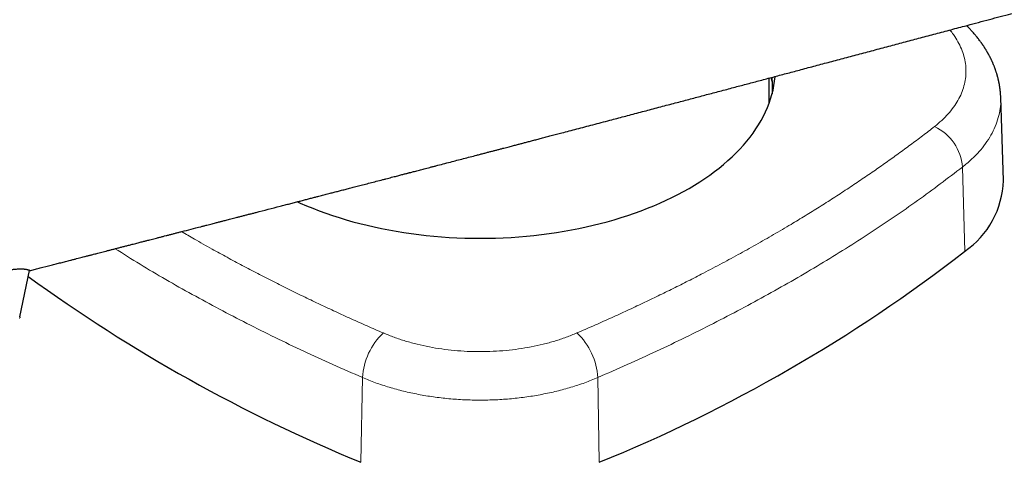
# Model space of a CAD drawing. Header units: millimetres. Extents: x 8 to 1170, y 12 to 886.
# Tile 68 of 256: x 918 to 1000, y 116 to 153. Entities that reach past the tile are written whole.
import ezdxf

# ---------------------------------------------------------------- set-up
doc = ezdxf.new("R2010")
doc.units = ezdxf.units.MM

msp = doc.modelspace()

# ---------------------------------------------------------------- linework, layer by layer
at = {"color": 7, "linetype": 'Continuous', "lineweight": 30}
for p, q in [((980.615, 146.253), (980.615, 148.323)), ((1000.248, 139.732), (1000.025, 146.693)), ((917.771, 128.299), (918.567, 132.191))]:
    msp.add_line(p, q, dxfattribs=at)
at = {"color": 8, "linetype": 'Continuous', "lineweight": 0}
for p, q in [((996.818, 140.856), (997, 133.779)), ((946.501, 123.198), (946.369, 116.092)), ((966.229, 123.198), (966.361, 116.092))]:
    msp.add_line(p, q, dxfattribs=at)
at = {"color": 7, "linetype": 'Continuous', "lineweight": 30, "flags": 128}
for points in [[(941.037, 137.945), (941.283, 137.835), (941.803, 137.611), (942.333, 137.394), (942.872, 137.186), (943.42, 136.987), (943.978, 136.795), (944.544, 136.612), (945.118, 136.438), (945.699, 136.272), (946.288, 136.116), (946.884, 135.968), (947.487, 135.829), (948.095, 135.699), (948.709, 135.579), (949.329, 135.468), (949.953, 135.366), (950.582, 135.274), (951.214, 135.192), (951.85, 135.119), (952.49, 135.055), (953.132, 135.001), (953.776, 134.957), (954.422, 134.923), (955.069, 134.899), (955.717, 134.884), (956.365, 134.879), (957.014, 134.884), (957.662, 134.899), (958.309, 134.923), (958.955, 134.957), (959.599, 135.001), (960.241, 135.055), (960.88, 135.119), (961.516, 135.192), (962.149, 135.274), (962.778, 135.366), (963.402, 135.468), (964.021, 135.579), (964.635, 135.699), (965.244, 135.829), (965.846, 135.968), (966.442, 136.116), (967.031, 136.272), (967.613, 136.438), (968.187, 136.612), (968.753, 136.795), (969.31, 136.987), (969.859, 137.186), (970.398, 137.394), (970.928, 137.611), (971.447, 137.835), (971.957, 138.066), (972.455, 138.306), (972.943, 138.553), (973.419, 138.807), (973.884, 139.068), (974.337, 139.336), (974.777, 139.611), (975.204, 139.893), (975.619, 140.181), (976.021, 140.475), (976.409, 140.775), (976.783, 141.08), (977.143, 141.392), (977.49, 141.708), (977.821, 142.03), (978.138, 142.357), (978.44, 142.688), (978.727, 143.024), (978.998, 143.364), (979.254, 143.708), (979.495, 144.056), (979.719, 144.407), (979.928, 144.762), (980.12, 145.119), (980.296, 145.48), (980.456, 145.843), (980.599, 146.208), (980.726, 146.575), (980.835, 146.944), (980.928, 147.315), (981.005, 147.686), (981.064, 148.059), (981.106, 148.433), (981.108, 148.452)], [(980.752, 148.359), (980.835, 148.075), (980.856, 148)], [(917.771, 128.299), (917.764, 128.269), (917.752, 128.219)]]:
    msp.add_lwpolyline(points, dxfattribs=at)
at = {"color": 8, "linetype": 'Continuous', "lineweight": 0, "flags": 128}
msp.add_lwpolyline([(917.752, 128.219), (917.733, 128.15)], dxfattribs=at)
at = {"color": 8, "linetype": 'Continuous', "lineweight": 0}
for centre, radius, start, end in [((992.755, 140.553), 4.075, 4.26163, 65.11681), ((952.007, 122.904), 5.513, 132.96348, 176.94582), ((960.724, 122.904), 5.513, 3.05418, 47.03652)]:
    msp.add_arc(centre, radius, start, end, dxfattribs=at)
at = {"color": 7, "linetype": 'Continuous', "lineweight": 30}
for centre, radius, start, end in [((992.8, 139.933), 7.45, 304.30857, 358.44742), ((917.091, 236.821), 130.395, 292.20091, 307.79372), ((997.397, 240.192), 134.181, 233.96595, 247.64815)]:
    msp.add_arc(centre, radius, start, end, dxfattribs=at)
at = {"color": 8, "linetype": 'Continuous', "lineweight": 0}
for points, knots in [([(978.405, 207.978), (978.404, 207.978), (978.401, 207.978), (978.425, 207.962), (978.473, 207.932), (978.545, 207.889), (978.64, 207.832), (978.758, 207.763), (978.899, 207.68), (979.064, 207.584), (979.252, 207.474), (979.463, 207.351), (979.701, 207.213), (979.967, 207.058), (980.261, 206.888), (980.581, 206.703), (980.925, 206.504), (981.293, 206.291), (981.697, 206.058), (982.14, 205.803), (982.624, 205.525), (983.136, 205.231), (983.676, 204.921), (984.243, 204.597), (984.838, 204.257), (985.443, 203.913), (986.054, 203.564), (986.671, 203.214), (987.309, 202.852), (987.969, 202.479), (988.651, 202.094), (989.375, 201.686), (990.142, 201.254), (990.956, 200.798), (991.794, 200.329), (992.654, 199.848), (993.537, 199.355), (994.442, 198.851), (995.344, 198.35), (996.238, 197.854), (997.124, 197.363), (998.026, 196.864), (998.945, 196.357), (999.881, 195.841), (1000.818, 195.325), (1001.755, 194.81), (1002.691, 194.297), (1003.64, 193.777), (1004.601, 193.251), (1005.574, 192.719), (1006.559, 192.181), (1007.554, 191.638), (1008.577, 191.081), (1009.626, 190.51), (1010.702, 189.925), (1011.787, 189.335), (1012.883, 188.741), (1013.988, 188.141), (1015.084, 187.547), (1016.171, 186.958), (1017.248, 186.375), (1018.332, 185.789), (1019.422, 185.2), (1020.516, 184.609), (1021.616, 184.015), (1022.72, 183.418), (1023.844, 182.811), (1024.99, 182.192), (1026.156, 181.562), (1027.324, 180.931), (1028.493, 180.299), (1029.664, 179.666), (1030.818, 179.042), (1031.953, 178.428), (1033.071, 177.823), (1034.187, 177.218), (1035.302, 176.614), (1036.415, 176.011), (1037.525, 175.408), (1038.632, 174.807), (1039.753, 174.197), (1040.888, 173.58), (1042.034, 172.956), (1043.175, 172.334), (1044.309, 171.715), (1045.436, 171.1), (1046.589, 170.469), (1047.768, 169.825), (1048.971, 169.167), (1050.162, 168.515), (1051.343, 167.868), (1052.511, 167.228), (1053.667, 166.595), (1054.778, 165.986), (1055.844, 165.402), (1056.868, 164.842), (1057.879, 164.289), (1058.876, 163.744), (1059.861, 163.207), (1060.816, 162.686), (1061.743, 162.182), (1062.642, 161.694), (1063.526, 161.214), (1064.396, 160.743), (1065.252, 160.281), (1066.092, 159.827), (1066.918, 159.383), (1067.74, 158.942), (1068.558, 158.503), (1069.37, 158.068), (1070.164, 157.644), (1070.939, 157.23), (1071.694, 156.828), (1072.419, 156.441), (1073.112, 156.072), (1073.776, 155.718), (1074.42, 155.374), (1075.044, 155.04), (1075.647, 154.716), (1076.23, 154.402), (1076.791, 154.098), (1077.341, 153.801), (1077.876, 153.509), (1078.396, 153.225), (1078.892, 152.952), (1079.364, 152.692), (1079.813, 152.443), (1080.231, 152.212), (1080.62, 151.996), (1080.98, 151.796), (1081.319, 151.609), (1081.635, 151.435), (1081.93, 151.275), (1082.202, 151.128), (1082.452, 150.996), (1082.684, 150.877), (1082.896, 150.773), (1083.088, 150.685), (1083.256, 150.615), (1083.401, 150.562), (1083.522, 150.527), (1083.623, 150.51), (1083.7, 150.514), (1083.747, 150.532), (1083.758, 150.556), (1083.761, 150.564)], [0, 0, 0, 0, 0.003461, 0.010525, 0.017589, 0.024333, 0.031077, 0.037822, 0.044568, 0.051314, 0.058063, 0.06481, 0.071557, 0.078623, 0.085689, 0.092754, 0.099819, 0.106883, 0.113947, 0.121653, 0.129359, 0.137065, 0.144772, 0.152479, 0.160187, 0.167896, 0.174964, 0.182034, 0.189103, 0.196171, 0.203238, 0.210303, 0.218011, 0.225718, 0.233424, 0.241131, 0.248837, 0.256543, 0.26425, 0.271315, 0.27838, 0.285446, 0.292513, 0.299581, 0.306651, 0.313399, 0.320146, 0.326891, 0.333636, 0.340381, 0.347124, 0.353868, 0.360611, 0.367675, 0.374739, 0.381804, 0.388868, 0.395933, 0.402998, 0.409743, 0.416488, 0.423235, 0.429983, 0.436731, 0.443478, 0.450224, 0.456969, 0.464034, 0.471099, 0.478163, 0.485227, 0.492291, 0.499355, 0.506098, 0.512841, 0.519584, 0.526328, 0.533073, 0.539818, 0.546564, 0.553311, 0.560381, 0.567449, 0.574516, 0.581583, 0.588648, 0.595713, 0.603419, 0.611125, 0.618831, 0.626537, 0.634244, 0.64195, 0.649657, 0.656722, 0.663788, 0.670856, 0.677924, 0.684993, 0.692062, 0.698808, 0.705553, 0.712297, 0.71904, 0.725784, 0.732526, 0.739269, 0.746012, 0.753075, 0.760139, 0.767203, 0.774268, 0.781333, 0.788399, 0.795144, 0.801891, 0.808639, 0.815386, 0.822132, 0.828877, 0.835622, 0.842366, 0.84943, 0.856494, 0.863558, 0.870622, 0.877685, 0.884749, 0.891492, 0.898236, 0.90498, 0.911725, 0.91847, 0.925217, 0.931964, 0.938712, 0.94578, 0.952846, 0.959911, 0.966976, 0.97404, 0.981104, 0.988809, 0.996514, 1, 1, 1, 1]), ([(1061.811, 139.909), (1061.471, 140.121), (1060.791, 140.544), (1059.703, 141.216), (1058.566, 141.914), (1057.375, 142.642), (1056.135, 143.397), (1054.874, 144.162), (1053.601, 144.931), (1052.318, 145.703), (1051, 146.494), (1049.647, 147.304), (1048.233, 148.147), (1046.758, 149.024), (1045.221, 149.935), (1043.649, 150.864), (1042.041, 151.811), (1040.401, 152.775), (1038.766, 153.734), (1037.145, 154.684), (1035.541, 155.62), (1033.923, 156.564), (1032.29, 157.514), (1030.609, 158.489), (1028.883, 159.488), (1027.111, 160.512), (1025.328, 161.539), (1023.535, 162.57), (1021.737, 163.601), (1019.977, 164.609), (1018.26, 165.591), (1016.584, 166.546), (1014.915, 167.496), (1013.251, 168.441), (1011.561, 169.399), (1009.849, 170.367), (1008.119, 171.343), (1006.403, 172.308), (1004.703, 173.262), (1003.023, 174.202), (1001.399, 175.109), (999.837, 175.98), (998.335, 176.814), (996.862, 177.631), (995.418, 178.429), (993.975, 179.223), (992.539, 180.012), (991.114, 180.792), (989.729, 181.546), (988.385, 182.276), (987.081, 182.981), (985.844, 183.647), (984.675, 184.273), (983.576, 184.859), (982.524, 185.417), (981.521, 185.946), (980.546, 186.456), (979.604, 186.946), (978.701, 187.41), (977.856, 187.841), (977.068, 188.237), (976.337, 188.601), (975.675, 188.924), (975.083, 189.209), (974.559, 189.454), (974.092, 189.667), (973.682, 189.846), (973.323, 189.995), (973.017, 190.111), (972.771, 190.191), (972.59, 190.234), (972.474, 190.239), (972.423, 190.207), (972.439, 190.138), (972.495, 190.056), (972.568, 189.985), (972.594, 189.96)], [0, 0, 0, 0, 0.014001, 0.027986, 0.041976, 0.055992, 0.070057, 0.084087, 0.097232, 0.110346, 0.123444, 0.136545, 0.149664, 0.163509, 0.177363, 0.191245, 0.205175, 0.219173, 0.233187, 0.24634, 0.259461, 0.272565, 0.285667, 0.298782, 0.31269, 0.326604, 0.340543, 0.354524, 0.368567, 0.382541, 0.395631, 0.408707, 0.421783, 0.434874, 0.447993, 0.461904, 0.475817, 0.489751, 0.503724, 0.517752, 0.531763, 0.544905, 0.55802, 0.571123, 0.584227, 0.597348, 0.611265, 0.625165, 0.639066, 0.652984, 0.666938, 0.680973, 0.694182, 0.707346, 0.72048, 0.733598, 0.746714, 0.760624, 0.774503, 0.78837, 0.802242, 0.816136, 0.830157, 0.843378, 0.85655, 0.869688, 0.882807, 0.895922, 0.909847, 0.923749, 0.937648, 0.951561, 0.965508, 0.979536, 0.992734, 1, 1, 1, 1]), ([(994.469, 144.25), (994.677, 144.42), (995.092, 144.759), (995.622, 145.302), (996.078, 145.864), (996.453, 146.446), (996.746, 147.044), (996.956, 147.654), (997.083, 148.275), (997.124, 148.902), (997.081, 149.53), (996.954, 150.153), (996.743, 150.768), (996.448, 151.372), (996.12, 151.902), (995.859, 152.221), (995.753, 152.35)], [0, 0, 0, 0, 0.073802, 0.147211, 0.220347, 0.293325, 0.366257, 0.439251, 0.51241, 0.585834, 0.659053, 0.732013, 0.804811, 0.877552, 0.950342, 1, 1, 1, 1]), ([(1000.015, 146.693), (1000.02, 146.633), (1000.045, 146.32), (999.988, 145.753), (999.839, 144.998), (999.58, 144.254), (999.222, 143.525), (998.765, 142.816), (998.21, 142.131), (997.57, 141.473), (997.069, 141.062), (996.818, 140.856)], [0, 0, 0, 0, 0.028696, 0.15011, 0.271525, 0.392938, 0.514352, 0.635765, 0.757178, 0.878589, 1, 1, 1, 1]), ([(964.482, 126.938), (964.943, 127.138), (965.86, 127.536), (967.212, 128.141), (968.54, 128.747), (969.844, 129.356), (971.128, 129.97), (972.398, 130.59), (973.659, 131.221), (975.019, 131.917), (976.47, 132.678), (977.999, 133.505), (979.503, 134.342), (980.983, 135.189), (982.358, 136.001), (983.633, 136.773), (984.813, 137.505), (985.982, 138.247), (987.137, 138.998), (988.272, 139.755), (989.363, 140.502), (990.417, 141.239), (991.441, 141.973), (992.458, 142.719), (993.471, 143.478), (994.135, 143.992), (994.469, 144.25)], [0, 0, 0, 0, 0.040292, 0.080126, 0.119565, 0.158675, 0.197529, 0.236202, 0.275268, 0.314498, 0.363737, 0.412916, 0.461809, 0.5107, 0.559694, 0.600402, 0.64114, 0.682039, 0.723222, 0.764323, 0.804842, 0.843231, 0.881875, 0.920841, 0.960196, 1, 1, 1, 1]), ([(996.818, 140.856), (995.58, 139.916), (993.102, 138.035), (989.109, 135.32), (984.924, 132.69), (980.535, 130.156), (975.953, 127.725), (971.199, 125.391), (967.886, 123.929), (966.229, 123.198)], [0, 0, 0, 0, 0.142862, 0.285719, 0.428573, 0.571427, 0.714281, 0.857138, 1, 1, 1, 1]), ([(931.327, 135.441), (931.683, 135.233), (932.527, 134.74), (933.802, 134.021), (935.144, 133.283), (936.418, 132.598), (937.712, 131.918), (939.024, 131.245), (940.348, 130.583), (941.656, 129.944), (942.95, 129.327), (944.239, 128.725), (945.551, 128.126), (946.888, 127.529), (947.794, 127.136), (948.249, 126.938)], [0, 0, 0, 0, 0.06797, 0.161294, 0.238835, 0.316436, 0.39434, 0.472787, 0.551077, 0.628259, 0.701383, 0.774992, 0.849217, 0.924181, 1, 1, 1, 1]), ([(946.501, 123.198), (944.845, 123.929), (941.532, 125.391), (936.776, 127.724), (932.202, 130.159), (928.525, 132.256), (926.452, 133.573), (925.765, 134.009)], [0, 0, 0, 0, 0.222437, 0.444867, 0.667293, 0.889717, 1, 1, 1, 1]), ([(948.249, 126.938), (948.549, 126.815), (949.147, 126.57), (950.101, 126.256), (951.086, 125.986), (952.104, 125.764), (953.146, 125.591), (954.21, 125.466), (955.289, 125.391), (956.376, 125.367), (957.462, 125.392), (958.538, 125.468), (959.598, 125.592), (960.638, 125.766), (961.652, 125.988), (962.635, 126.257), (963.586, 126.57), (964.182, 126.815), (964.482, 126.938)], [0, 0, 0, 0, 0.063071, 0.125807, 0.188309, 0.250676, 0.313004, 0.375385, 0.437907, 0.500655, 0.563228, 0.625579, 0.687793, 0.749958, 0.812164, 0.874507, 0.937086, 1, 1, 1, 1]), ([(966.229, 123.198), (965.868, 123.05), (965.146, 122.755), (963.992, 122.377), (962.795, 122.051), (961.557, 121.782), (960.288, 121.571), (958.994, 121.419), (957.684, 121.328), (956.365, 121.297), (955.047, 121.328), (953.737, 121.419), (952.443, 121.571), (951.173, 121.782), (949.936, 122.051), (948.739, 122.377), (947.585, 122.755), (946.862, 123.05), (946.501, 123.198)], [0, 0, 0, 0, 0.062499, 0.124998, 0.187498, 0.249998, 0.312498, 0.374999, 0.437499, 0.5, 0.562501, 0.625001, 0.687502, 0.750002, 0.812502, 0.875002, 0.937501, 1, 1, 1, 1])]:
    msp.add_open_spline(points, degree=3, knots=knots, dxfattribs=at)
at = {"color": 7, "linetype": 'Continuous', "lineweight": 30}
for points, knots in [([(972.407, 190.183), (972.368, 190.215), (972.239, 190.318), (972.089, 190.453), (971.957, 190.59), (971.894, 190.687), (971.896, 190.747), (971.96, 190.77), (972.082, 190.758), (972.263, 190.713), (972.504, 190.633), (972.808, 190.517), (973.18, 190.363), (973.622, 190.169), (974.129, 189.938), (974.7, 189.668), (975.336, 189.362), (976.02, 189.026), (976.747, 188.664), (977.512, 188.278), (978.33, 187.861), (979.201, 187.412), (980.138, 186.925), (981.144, 186.398), (982.222, 185.83), (983.355, 185.228), (984.544, 184.593), (985.786, 183.926), (987.053, 183.244), (988.334, 182.55), (989.626, 181.849), (990.952, 181.126), (992.314, 180.382), (993.741, 179.598), (995.234, 178.776), (996.793, 177.914), (998.386, 177.031), (1000.011, 176.127), (1001.668, 175.203), (1003.319, 174.281), (1004.955, 173.364), (1006.574, 172.456), (1008.206, 171.537), (1009.852, 170.609), (1011.55, 169.649), (1013.3, 168.657), (1015.099, 167.636), (1016.904, 166.608), (1018.716, 165.573), (1020.535, 164.533), (1022.321, 163.51), (1024.069, 162.507), (1025.774, 161.526), (1027.469, 160.549), (1029.154, 159.576), (1030.867, 158.584), (1032.604, 157.576), (1034.363, 156.554), (1036.102, 155.54), (1037.822, 154.535), (1039.525, 153.537), (1041.174, 152.569), (1042.768, 151.631), (1044.3, 150.728), (1045.802, 149.84), (1047.274, 148.967), (1048.743, 148.094), (1050.204, 147.223), (1051.652, 146.356), (1053.06, 145.511), (1054.427, 144.687), (1055.756, 143.883), (1057.019, 143.116), (1058.215, 142.387), (1059.342, 141.698), (1060.421, 141.035), (1061.455, 140.396), (1062.104, 139.992), (1062.428, 139.79)], [0, 0, 0, 0, 0.0059007, 0.0194474, 0.0330286, 0.046663, 0.0603417, 0.0732121, 0.0860657, 0.0989176, 0.1117831, 0.1246775, 0.1381959, 0.1517213, 0.1652713, 0.178863, 0.1925138, 0.2061823, 0.219031, 0.2318659, 0.2447014, 0.2575517, 0.2704315, 0.2839439, 0.2974768, 0.3110474, 0.3246725, 0.3383692, 0.3520882, 0.3649592, 0.3777884, 0.39059, 0.4033786, 0.4161684, 0.4298106, 0.4434358, 0.4570614, 0.4707046, 0.4843825, 0.4980662, 0.510907, 0.5237047, 0.5364733, 0.5492272, 0.5619804, 0.575653, 0.5892948, 0.6029233, 0.6165556, 0.6302089, 0.6439042, 0.6567757, 0.6695993, 0.6823895, 0.6951607, 0.7079276, 0.7215621, 0.735168, 0.7487635, 0.7623665, 0.7759952, 0.7896974, 0.8025946, 0.8154507, 0.8282818, 0.8411041, 0.8539339, 0.8675073, 0.881059, 0.8946087, 0.9081766, 0.9217826, 0.9355036, 0.9484386, 0.9613379, 0.9742193, 0.9871007, 1, 1, 1, 1]), ([(993.295, 181.662), (993.917, 181.319), (995.163, 180.633), (997.095, 179.564), (999.071, 178.468), (1001.091, 177.343), (1003.149, 176.194), (1005.242, 175.021), (1007.485, 173.76), (1009.88, 172.41), (1012.425, 170.971), (1014.996, 169.513), (1017.585, 168.04), (1020.185, 166.555), (1022.666, 165.135), (1025.021, 163.783), (1027.248, 162.502), (1029.464, 161.223), (1031.667, 159.948), (1033.852, 158.681), (1036.015, 157.423), (1038.152, 156.176), (1040.259, 154.944), (1042.333, 153.728), (1044.368, 152.53), (1046.363, 151.354), (1048.312, 150.2), (1050.213, 149.071), (1052.163, 147.909), (1054.148, 146.721), (1056.15, 145.517), (1058.067, 144.359), (1059.892, 143.25), (1061.623, 142.192), (1063.175, 141.237), (1064.562, 140.378), (1065.795, 139.608), (1066.947, 138.883), (1068.014, 138.205), (1068.996, 137.574), (1069.892, 136.991), (1070.698, 136.458), (1071.414, 135.976), (1072.038, 135.546), (1072.569, 135.168), (1073.005, 134.844), (1073.344, 134.574), (1073.589, 134.358), (1073.743, 134.19), (1073.799, 134.076), (1073.731, 134.058), (1073.699, 134.049)], [0, 0, 0, 0, 0.019516, 0.03903, 0.058544, 0.078057, 0.097569, 0.117082, 0.136595, 0.15936, 0.182127, 0.204893, 0.227659, 0.250424, 0.27319, 0.292703, 0.312217, 0.33173, 0.351245, 0.37076, 0.390273, 0.409787, 0.4293, 0.448814, 0.468327, 0.48784, 0.507354, 0.526868, 0.546383, 0.569149, 0.591914, 0.61468, 0.637445, 0.66021, 0.682975, 0.702488, 0.722002, 0.741516, 0.76103, 0.780545, 0.80006, 0.819574, 0.839089, 0.858603, 0.878116, 0.89763, 0.917143, 0.936656, 0.95617, 0.978935, 1, 1, 1, 1]), ([(1071.048, 133.878), (1071.07, 133.872), (1071.153, 133.848), (1071.245, 133.836), (1071.326, 133.843), (1071.355, 133.879), (1071.337, 133.942), (1071.275, 134.029), (1071.174, 134.136), (1071.031, 134.267), (1070.847, 134.421), (1070.622, 134.599), (1070.348, 134.805), (1070.022, 135.042), (1069.639, 135.313), (1069.208, 135.611), (1068.73, 135.935), (1068.204, 136.286), (1067.63, 136.664), (1067.028, 137.057), (1066.402, 137.462), (1065.758, 137.875), (1065.079, 138.308), (1064.365, 138.76), (1063.614, 139.231), (1062.806, 139.737), (1061.936, 140.277), (1061.003, 140.854), (1060.03, 141.453), (1059.016, 142.074), (1057.962, 142.716), (1056.87, 143.381), (1055.774, 144.045), (1054.681, 144.706), (1053.597, 145.359), (1052.488, 146.026), (1051.355, 146.706), (1050.197, 147.398), (1049.033, 148.092), (1047.864, 148.787), (1046.692, 149.482), (1045.501, 150.188), (1044.289, 150.903), (1043.057, 151.63), (1041.805, 152.366), (1040.537, 153.111), (1039.238, 153.873), (1037.91, 154.651), (1036.552, 155.445), (1035.182, 156.244), (1033.802, 157.048), (1032.41, 157.857), (1031.03, 158.657), (1029.663, 159.449), (1028.31, 160.231), (1026.95, 161.016), (1025.582, 161.803), (1024.208, 162.593), (1022.826, 163.387), (1021.444, 164.179), (1020.044, 164.98), (1018.631, 165.788), (1017.201, 166.604), (1015.776, 167.416), (1014.356, 168.224), (1012.941, 169.027), (1011.554, 169.813), (1010.197, 170.58), (1008.869, 171.33), (1007.55, 172.073), (1006.238, 172.81), (1004.935, 173.542), (1003.64, 174.267), (1002.357, 174.985), (1001.07, 175.703), (999.783, 176.42), (998.498, 177.135), (997.234, 177.837), (995.992, 178.525), (994.769, 179.2), (993.973, 179.638), (993.574, 179.857)], [0, 0, 0, 0, 0.005075, 0.018852, 0.032651, 0.046485, 0.060433, 0.073196, 0.085915, 0.0986, 0.111264, 0.123916, 0.136569, 0.150324, 0.164067, 0.177811, 0.191571, 0.205363, 0.2192, 0.23313, 0.24587, 0.258572, 0.271246, 0.283906, 0.296563, 0.30923, 0.322989, 0.336745, 0.350513, 0.364309, 0.378149, 0.392048, 0.405963, 0.418665, 0.431329, 0.443965, 0.456585, 0.469202, 0.481825, 0.49389, 0.505954, 0.518028, 0.53012, 0.542241, 0.554401, 0.566608, 0.578732, 0.591382, 0.604008, 0.61662, 0.629228, 0.641842, 0.654473, 0.666526, 0.678588, 0.690669, 0.702775, 0.714917, 0.727103, 0.739342, 0.751471, 0.764126, 0.776759, 0.78938, 0.802, 0.814627, 0.827272, 0.839313, 0.85136, 0.863422, 0.875507, 0.887624, 0.899781, 0.911988, 0.924147, 0.936836, 0.949493, 0.962128, 0.974751, 0.987372, 1, 1, 1, 1]), ([(918.584, 132.162), (918.615, 132.17), (918.712, 132.195), (918.875, 132.237), (919.073, 132.288), (919.272, 132.339), (919.711, 132.452), (920.22, 132.583), (920.798, 132.731), (921.202, 132.835), (921.603, 132.938), (921.959, 133.03), (922.267, 133.109), (922.521, 133.175), (922.758, 133.236), (922.976, 133.292), (923.164, 133.34), (923.324, 133.381), (923.458, 133.416), (923.581, 133.447), (923.695, 133.477), (923.818, 133.508), (923.961, 133.545), (924.132, 133.589), (924.322, 133.638), (924.531, 133.692), (924.759, 133.751), (925.002, 133.813), (925.256, 133.878), (925.519, 133.946), (925.79, 134.016), (926.069, 134.088), (926.357, 134.162), (926.653, 134.238), (926.954, 134.315), (927.23, 134.387), (927.472, 134.449), (927.674, 134.501), (927.856, 134.548), (928.021, 134.59), (928.166, 134.627), (928.293, 134.66), (928.429, 134.695), (928.586, 134.735), (928.779, 134.785), (928.996, 134.841), (929.237, 134.903), (929.502, 134.971), (929.768, 135.04), (930.031, 135.107), (930.286, 135.173), (930.546, 135.24), (930.809, 135.308), (931.073, 135.376), (931.781, 135.558), (932.486, 135.74), (933.187, 135.92), (933.433, 135.984), (933.667, 136.044), (933.881, 136.099), (934.073, 136.149), (934.244, 136.193), (934.393, 136.231), (934.524, 136.265), (934.645, 136.296), (934.767, 136.327), (934.907, 136.364), (935.07, 136.406), (935.257, 136.454), (935.46, 136.506), (935.682, 136.564), (935.922, 136.626), (936.181, 136.692), (936.455, 136.763), (936.737, 136.836), (937.022, 136.909), (937.307, 136.983), (938.168, 137.205), (939.067, 137.437), (940.003, 137.679), (940.401, 137.782), (940.793, 137.883), (941.176, 137.982), (941.544, 138.077), (941.894, 138.168), (942.226, 138.254), (942.539, 138.335), (942.813, 138.406), (943.051, 138.467), (943.259, 138.521), (943.463, 138.574), (943.671, 138.628), (943.923, 138.693), (944.224, 138.771), (944.574, 138.862), (944.942, 138.957), (945.328, 139.057), (945.734, 139.162), (946.17, 139.275), (946.639, 139.397), (947.141, 139.527), (947.667, 139.663), (948.11, 139.779), (948.46, 139.869), (948.704, 139.933), (948.936, 139.993), (949.153, 140.049), (949.355, 140.102), (949.543, 140.151), (949.716, 140.196), (949.875, 140.237), (950.018, 140.274), (950.147, 140.308), (950.261, 140.337), (950.361, 140.363), (950.456, 140.388), (950.568, 140.417), (950.707, 140.453), (950.878, 140.498), (951.069, 140.547), (951.268, 140.599), (951.474, 140.653), (951.685, 140.708), (951.91, 140.766), (952.15, 140.829), (952.4, 140.894), (952.975, 141.044), (953.833, 141.267), (954.974, 141.565), (955.812, 141.784), (956.386, 141.934), (956.69, 142.013), (956.986, 142.09), (957.27, 142.164), (957.539, 142.235), (957.807, 142.305), (958.072, 142.374), (958.332, 142.442), (958.571, 142.505), (958.79, 142.562), (958.988, 142.614), (959.168, 142.661), (959.34, 142.706), (959.547, 142.76), (959.8, 142.827), (960.104, 142.906), (960.428, 142.991), (960.771, 143.081), (961.134, 143.176), (961.514, 143.276), (961.914, 143.381), (962.332, 143.491), (962.769, 143.605), (963.273, 143.738), (963.846, 143.888), (964.488, 144.057), (965.15, 144.231), (965.833, 144.411), (966.535, 144.596), (967.205, 144.772), (967.84, 144.939), (968.436, 145.097), (969.045, 145.258), (969.66, 145.42), (970.272, 145.582), (970.889, 145.745), (971.507, 145.908), (972.126, 146.072), (972.726, 146.23), (973.307, 146.384), (973.87, 146.533), (974.414, 146.677), (974.955, 146.821), (975.501, 146.965), (976.058, 147.113), (976.619, 147.262), (977.187, 147.412), (977.913, 147.605), (978.803, 147.842), (979.861, 148.122), (980.937, 148.408), (982.032, 148.699), (983.168, 149.001), (984.345, 149.314), (985.566, 149.639), (986.807, 149.969), (988.068, 150.305), (989.349, 150.646), (990.623, 150.985), (991.888, 151.322), (993.144, 151.656), (994.415, 151.994), (995.698, 152.336), (996.868, 152.647), (997.921, 152.927), (998.846, 153.173), (999.759, 153.417), (1000.658, 153.655), (1001.541, 153.89), (1002.408, 154.121), (1003.288, 154.354), (1004.178, 154.591), (1005.078, 154.83), (1005.959, 155.064), (1006.82, 155.292), (1007.671, 155.518), (1008.509, 155.74), (1009.334, 155.958), (1009.878, 156.102), (1010.147, 156.173)], [0, 0, 0, 0, 0.001033, 0.003174, 0.005348, 0.007514, 0.009673, 0.019748, 0.024192, 0.028603, 0.032982, 0.037313, 0.040284, 0.04306, 0.04564, 0.048024, 0.050213, 0.051796, 0.053258, 0.0546, 0.055821, 0.056985, 0.058643, 0.060509, 0.062584, 0.064866, 0.067358, 0.070036, 0.072814, 0.075682, 0.078641, 0.08169, 0.08483, 0.08806, 0.091381, 0.094704, 0.097105, 0.099303, 0.101297, 0.103089, 0.104677, 0.106062, 0.107254, 0.109102, 0.11121, 0.113579, 0.116209, 0.119099, 0.12225, 0.12491, 0.127724, 0.130584, 0.133451, 0.136325, 0.139206, 0.156638, 0.1594, 0.162146, 0.164706, 0.167045, 0.169164, 0.170994, 0.17262, 0.174041, 0.175281, 0.176586, 0.178021, 0.17988, 0.181919, 0.184138, 0.18654, 0.189177, 0.192003, 0.195018, 0.198124, 0.201234, 0.204349, 0.207467, 0.229414, 0.23375, 0.238095, 0.242427, 0.246591, 0.250624, 0.25445, 0.258067, 0.261475, 0.264674, 0.26704, 0.269276, 0.271462, 0.273728, 0.276075, 0.27972, 0.283547, 0.287556, 0.291756, 0.296177, 0.300823, 0.306038, 0.311511, 0.317245, 0.32324, 0.326014, 0.328699, 0.331225, 0.333592, 0.3358, 0.337847, 0.339734, 0.34146, 0.343025, 0.344429, 0.345672, 0.346753, 0.347716, 0.348769, 0.350408, 0.35227, 0.354355, 0.356663, 0.358797, 0.361093, 0.363551, 0.366171, 0.368937, 0.371733, 0.385001, 0.396976, 0.409073, 0.412413, 0.415761, 0.419014, 0.422107, 0.42504, 0.427813, 0.430874, 0.433711, 0.436323, 0.438708, 0.440867, 0.442799, 0.444603, 0.446479, 0.449585, 0.452884, 0.456431, 0.460179, 0.464129, 0.468282, 0.47264, 0.477204, 0.481975, 0.486925, 0.493714, 0.50072, 0.507945, 0.515391, 0.52306, 0.530957, 0.537322, 0.543829, 0.55048, 0.557263, 0.563968, 0.570511, 0.577461, 0.584214, 0.590767, 0.597118, 0.603264, 0.609204, 0.614936, 0.621014, 0.62708, 0.633214, 0.639415, 0.645682, 0.657039, 0.668605, 0.680375, 0.692347, 0.704516, 0.717635, 0.730986, 0.744566, 0.758367, 0.772381, 0.7866, 0.800184, 0.813933, 0.827836, 0.841882, 0.856062, 0.866265, 0.876431, 0.886431, 0.896261, 0.905923, 0.915413, 0.924732, 0.934785, 0.944629, 0.954264, 0.963691, 0.972908, 0.98216, 0.991192, 1, 1, 1, 1]), ([(1000.025, 146.689), (1000.023, 146.735), (1000.02, 146.821), (1000.013, 146.941), (1000.006, 147.04), (999.999, 147.118), (999.993, 147.181), (999.986, 147.246), (999.978, 147.321), (999.968, 147.407), (999.956, 147.491), (999.945, 147.569), (999.934, 147.642), (999.922, 147.716), (999.907, 147.797), (999.892, 147.879), (999.878, 147.953), (999.864, 148.019), (999.849, 148.087), (999.832, 148.166), (999.81, 148.259), (999.787, 148.351), (999.766, 148.43), (999.749, 148.492), (999.734, 148.545), (999.72, 148.595), (999.704, 148.649), (999.683, 148.719), (999.656, 148.804), (999.627, 148.894), (999.6, 148.975), (999.575, 149.045), (999.551, 149.112), (999.524, 149.186), (999.494, 149.265), (999.462, 149.346), (999.431, 149.422), (999.402, 149.493), (999.374, 149.557), (999.347, 149.621), (999.316, 149.691), (999.281, 149.767), (999.245, 149.844), (999.211, 149.916), (999.178, 149.981), (999.147, 150.044), (999.116, 150.105), (999.082, 150.171), (999.047, 150.236), (999.014, 150.298), (998.985, 150.35), (998.96, 150.394), (998.937, 150.436), (998.912, 150.479), (998.884, 150.528), (998.851, 150.584), (998.812, 150.65), (998.771, 150.717), (998.733, 150.777), (998.699, 150.831), (998.664, 150.886), (998.621, 150.951), (998.576, 151.02), (998.536, 151.08), (998.505, 151.125), (998.477, 151.165), (998.446, 151.21), (998.399, 151.276), (998.334, 151.366), (998.247, 151.483), (998.15, 151.61), (998.048, 151.739), (997.948, 151.86), (997.847, 151.98), (997.736, 152.108), (997.626, 152.231), (997.524, 152.341), (997.425, 152.446), (997.314, 152.56), (997.22, 152.655), (997.165, 152.708), (997.15, 152.722)], [0, 0, 0, 0, 0.020592, 0.03822, 0.052885, 0.064589, 0.073407, 0.081404, 0.094184, 0.107224, 0.119956, 0.131971, 0.14227, 0.15276, 0.165504, 0.179179, 0.189669, 0.199315, 0.208977, 0.220936, 0.235313, 0.251627, 0.26287, 0.272021, 0.279746, 0.287455, 0.295421, 0.304747, 0.320096, 0.33477, 0.347033, 0.357711, 0.367811, 0.378911, 0.392451, 0.405358, 0.417552, 0.428917, 0.439063, 0.448498, 0.459753, 0.472824, 0.485471, 0.49727, 0.508049, 0.517658, 0.52802, 0.538406, 0.550236, 0.560666, 0.569279, 0.576259, 0.582997, 0.590386, 0.598068, 0.607511, 0.618971, 0.63153, 0.641902, 0.650153, 0.659118, 0.670258, 0.684385, 0.694803, 0.701578, 0.708346, 0.71622, 0.7252, 0.743955, 0.765159, 0.788263, 0.812708, 0.834715, 0.854911, 0.880178, 0.906657, 0.924928, 0.943957, 0.967618, 0.991562, 1, 1, 1, 1]), ([(980.819, 148.377), (980.823, 148.347), (980.836, 148.237), (980.85, 148.045), (980.863, 147.8), (980.867, 147.556), (980.862, 147.311), (980.854, 147.12), (980.845, 147.011), (980.843, 146.983)], [0, 0, 0, 0, 0.063292, 0.23843, 0.413773, 0.589261, 0.764831, 0.940407, 1, 1, 1, 1]), ([(918.585, 132.177), (918.587, 132.178), (918.591, 132.181), (918.564, 132.194), (918.512, 132.211), (918.445, 132.229), (918.373, 132.245), (918.296, 132.259), (918.213, 132.27), (918.12, 132.278), (918.02, 132.284), (917.912, 132.287), (917.797, 132.288), (917.627, 132.285), (917.388, 132.272), (917.065, 132.238), (916.737, 132.186), (916.403, 132.114), (916.061, 132.028), (915.69, 131.923), (915.244, 131.787), (914.711, 131.612), (914.083, 131.395), (913.639, 131.233), (913.412, 131.15)], [0, 0, 0, 0, 0.0236, 0.084448, 0.137404, 0.182528, 0.21982, 0.252445, 0.284917, 0.316511, 0.347237, 0.377102, 0.406117, 0.434292, 0.49682, 0.555011, 0.609077, 0.654573, 0.700782, 0.747785, 0.795744, 0.861426, 0.929411, 1, 1, 1, 1])]:
    msp.add_open_spline(points, degree=3, knots=knots, dxfattribs=at)

doc.saveas('drawing.dxf')
